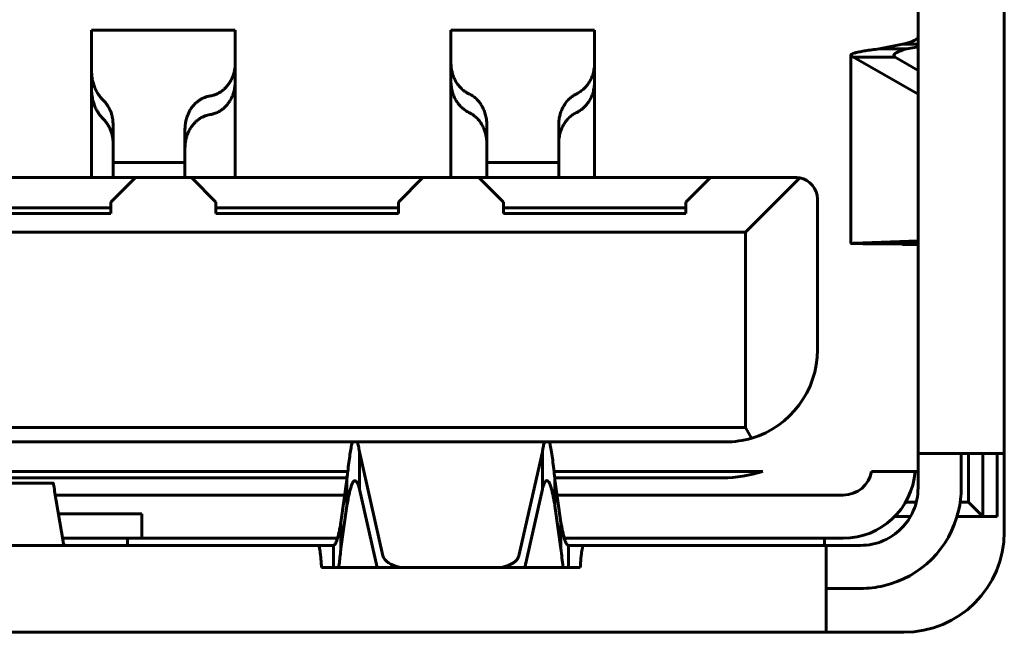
# Model space of a CAD drawing. Header units: millimetres. Extents: x -112 to 98, y -171 to 88.
# Tile 42 of 129: x 18.2 to 25.05, y -5.44 to -1.17. Entities that reach past the tile are written whole.
import ezdxf

# ---------------------------------------------------------------- set-up
doc = ezdxf.new("R2010")
doc.units = ezdxf.units.MM
doc.linetypes.add('K5LT32768', pattern=[0])

msp = doc.modelspace()

# ---------------------------------------------------------------- linework, layer by layer
at = {"color": 150, "linetype": 'K5LT32768', "lineweight": 60, "true_color": 0x0080ff}
for p, q in [((25.0466, 8.6846), (25.0466, -4.7354)), ((25.0466, 8.6846), (25.0466, -4.7354)), ((24.4466, -4.1904), (24.4466, 0.8296)), ((24.4466, -4.1904), (24.4466, 0.8296)), ((18.6966, -1.2454), (18.6966, -1.3472)), ((19.6966, -1.2454), (18.6966, -1.2454)), ((18.6966, -1.2454), (18.6966, -1.3472)), ((19.6966, -1.2454), (18.6966, -1.2454)), ((19.6966, -1.3439), (19.6966, -1.2454)), ((19.6966, -1.3439), (19.6966, -1.2454)), ((22.1966, -1.2454), (21.1966, -1.2454)), ((21.1966, -1.2454), (21.1966, -1.3439)), ((22.1966, -1.2454), (21.1966, -1.2454)), ((21.1966, -1.2454), (21.1966, -1.3439)), ((22.1966, -1.3439), (22.1966, -1.2454)), ((22.1966, -1.3439), (22.1966, -1.2454)), ((18.6966, -1.3472), (18.6966, -1.4698)), ((18.6966, -1.3472), (18.6966, -1.4698)), ((19.6966, -1.4698), (19.6966, -1.3439)), ((19.6966, -1.4698), (19.6966, -1.3439)), ((21.1966, -1.3439), (21.1966, -1.4698)), ((21.1966, -1.3439), (21.1966, -1.4698)), ((22.1966, -1.4698), (22.1966, -1.3439)), ((22.1966, -1.4698), (22.1966, -1.3439)), ((24.3395, -1.3428), (24.1749, -1.3746)), ((24.3395, -1.3428), (24.1749, -1.3746)), ((24.4466, -1.3428), (24.3395, -1.3428)), ((24.4466, -1.3428), (24.3395, -1.3428)), ((24.3677, -1.3746), (24.4466, -1.3593)), ((24.3677, -1.3746), (24.4466, -1.3593)), ((23.9784, -2.7289), (23.9784, -1.4193)), ((23.9784, -2.7289), (23.9784, -1.4193)), ((23.9971, -1.4327), (24.4466, -1.6901)), ((24.2869, -1.4327), (23.9971, -1.4327)), ((23.9971, -1.4327), (24.4466, -1.6901)), ((24.2869, -1.4327), (23.9971, -1.4327)), ((24.1749, -1.3746), (24.3677, -1.3746)), ((24.1749, -1.3746), (24.3677, -1.3746)), ((24.4466, -1.5241), (24.2869, -1.4327)), ((24.4466, -1.5241), (24.2869, -1.4327)), ((18.6966, -1.4698), (18.6966, -1.5284)), ((18.6966, -1.4698), (18.6966, -1.5284)), ((19.6966, -1.4698), (19.6966, -1.5996)), ((19.6966, -1.4698), (19.6966, -1.5996)), ((21.1966, -1.5996), (21.1966, -1.4698)), ((21.1966, -1.5996), (21.1966, -1.4698)), ((22.1966, -1.4698), (22.1966, -1.5996)), ((22.1966, -1.4698), (22.1966, -1.5996)), ((18.6966, -1.6583), (18.6966, -1.5284)), ((18.6966, -1.6583), (18.6966, -1.5284)), ((19.6966, -1.5996), (19.6966, -2.2717)), ((19.6966, -1.5996), (19.6966, -2.2717)), ((21.1966, -2.2717), (21.1966, -1.5996)), ((21.1966, -2.2717), (21.1966, -1.5996)), ((22.1966, -2.2717), (22.1966, -1.5996)), ((22.1966, -2.2717), (22.1966, -1.5996)), ((18.6966, -2.2717), (18.6966, -1.6583)), ((18.6966, -2.2717), (18.6966, -1.6583)), ((18.8466, -2.1128), (18.8466, -1.9039)), ((18.8466, -2.1128), (18.8466, -1.9039)), ((21.4466, -2.1128), (21.4466, -1.9039)), ((21.4466, -2.1128), (21.4466, -1.9039)), ((21.9466, -1.9039), (21.9466, -2.1128)), ((21.9466, -1.9039), (21.9466, -2.1128)), ((19.3466, -1.9344), (19.3466, -2.1128)), ((19.3466, -1.9344), (19.3466, -2.1128)), ((18.8466, -2.1128), (18.8466, -2.1158)), ((18.8466, -2.1128), (18.8466, -2.1158)), ((18.8466, -2.1158), (18.8466, -2.1593)), ((18.8466, -2.1158), (18.8466, -2.1593)), ((19.3466, -2.1158), (19.3466, -2.1128)), ((19.3466, -2.1158), (19.3466, -2.1128)), ((19.3466, -2.1593), (19.3466, -2.1158)), ((19.3466, -2.1593), (19.3466, -2.1158)), ((21.4466, -2.1128), (21.4466, -2.1158)), ((21.4466, -2.1128), (21.4466, -2.1158)), ((21.4466, -2.1158), (21.4466, -2.1593)), ((21.4466, -2.1158), (21.4466, -2.1593)), ((21.9466, -2.1158), (21.9466, -2.1128)), ((21.9466, -2.1158), (21.9466, -2.1128)), ((21.9466, -2.1593), (21.9466, -2.1158)), ((21.9466, -2.1593), (21.9466, -2.1158)), ((18.8466, -2.1593), (18.8466, -2.1654)), ((18.8466, -2.1593), (18.8466, -2.1654)), ((18.9966, -2.1654), (18.8466, -2.1654)), ((18.8466, -2.2704), (18.8466, -2.1654)), ((18.9966, -2.1654), (18.8466, -2.1654)), ((18.8466, -2.2704), (18.8466, -2.1654)), ((18.9966, -2.1654), (19.1966, -2.1654)), ((18.9966, -2.1654), (19.1966, -2.1654)), ((19.3466, -2.1654), (19.1966, -2.1654)), ((19.3466, -2.1654), (19.1966, -2.1654)), ((19.3466, -2.1654), (19.3466, -2.1593)), ((19.3466, -2.1654), (19.3466, -2.1593)), ((19.3466, -2.1654), (19.3466, -2.2704)), ((19.3466, -2.1654), (19.3466, -2.2704)), ((21.4466, -2.1593), (21.4466, -2.1654)), ((21.4466, -2.1593), (21.4466, -2.1654)), ((21.4466, -2.2704), (21.4466, -2.1654)), ((21.5966, -2.1654), (21.4466, -2.1654)), ((21.4466, -2.2704), (21.4466, -2.1654)), ((21.5966, -2.1654), (21.4466, -2.1654)), ((21.5966, -2.1654), (21.7966, -2.1654)), ((21.5966, -2.1654), (21.7966, -2.1654)), ((21.9466, -2.1654), (21.7966, -2.1654)), ((21.9466, -2.1654), (21.7966, -2.1654)), ((21.9466, -2.1654), (21.9466, -2.1593)), ((21.9466, -2.1654), (21.9466, -2.1593)), ((21.9466, -2.1654), (21.9466, -2.2704)), ((21.9466, -2.1654), (21.9466, -2.2704)), ((19.0016, -2.2704), (17.3916, -2.2704)), ((19.0016, -2.2704), (17.3916, -2.2704)), ((18.8316, -2.4404), (19.0016, -2.2704)), ((18.8316, -2.4404), (19.0016, -2.2704)), ((19.3916, -2.2704), (19.0016, -2.2704)), ((19.3916, -2.2704), (19.0016, -2.2704)), ((19.3916, -2.2704), (19.5616, -2.4404)), ((21.0016, -2.2704), (19.3916, -2.2704)), ((19.3916, -2.2704), (19.5616, -2.4404)), ((21.0016, -2.2704), (19.3916, -2.2704)), ((20.8316, -2.4404), (21.0016, -2.2704)), ((20.8316, -2.4404), (21.0016, -2.2704)), ((21.3916, -2.2704), (21.0016, -2.2704)), ((21.3916, -2.2704), (21.0016, -2.2704)), ((21.3916, -2.2704), (21.5616, -2.4404)), ((23.0016, -2.2704), (21.3916, -2.2704)), ((21.3916, -2.2704), (21.5616, -2.4404)), ((23.0016, -2.2704), (21.3916, -2.2704)), ((22.8316, -2.4404), (23.0016, -2.2704)), ((22.8316, -2.4404), (23.0016, -2.2704)), ((23.5966, -2.2704), (23.0016, -2.2704)), ((23.5966, -2.2704), (23.0016, -2.2704)), ((23.2466, -2.6504), (23.6241, -2.273)), ((23.2466, -2.6504), (23.6241, -2.273)), ((18.8316, -2.4404), (18.8316, -2.5204)), ((18.8316, -2.4404), (18.8316, -2.5204)), ((19.5616, -2.5204), (19.5616, -2.4404)), ((19.5616, -2.5204), (19.5616, -2.4404)), ((20.8316, -2.4404), (20.8316, -2.5204)), ((20.8316, -2.4404), (20.8316, -2.5204)), ((21.5616, -2.5204), (21.5616, -2.4404)), ((21.5616, -2.5204), (21.5616, -2.4404)), ((22.8316, -2.4404), (22.8316, -2.5204)), ((22.8316, -2.4404), (22.8316, -2.5204)), ((23.7466, -2.4204), (23.7466, -3.4704)), ((23.7466, -2.4204), (23.7466, -3.4704)), ((18.8316, -2.4799), (17.5616, -2.4799)), ((18.8316, -2.4799), (17.5616, -2.4799)), ((17.5616, -2.5204), (18.8316, -2.5204)), ((17.5616, -2.5204), (18.8316, -2.5204)), ((20.8316, -2.4799), (19.5616, -2.4799)), ((20.8316, -2.4799), (19.5616, -2.4799)), ((19.5616, -2.5204), (20.8316, -2.5204)), ((19.5616, -2.5204), (20.8316, -2.5204)), ((22.8316, -2.4799), (21.5616, -2.4799)), ((22.8316, -2.4799), (21.5616, -2.4799)), ((21.5616, -2.5204), (22.8316, -2.5204)), ((21.5616, -2.5204), (22.8316, -2.5204)), ((13.1466, -2.6504), (23.2466, -2.6504)), ((13.1466, -2.6504), (23.2466, -2.6504)), ((23.2466, -2.6504), (23.2466, -4.0104)), ((23.2466, -2.6504), (23.2466, -4.0104)), ((24.4466, -2.7106), (23.9971, -2.7274)), ((24.4466, -2.7106), (23.9971, -2.7274)), ((23.9971, -2.7274), (24.2869, -2.7274)), ((23.9971, -2.7274), (24.2869, -2.7274)), ((24.3395, -2.7333), (24.1749, -2.7312)), ((24.3395, -2.7333), (24.1749, -2.7312)), ((24.2869, -2.7274), (24.4466, -2.7214)), ((24.2869, -2.7274), (24.4466, -2.7214)), ((24.3395, -2.7333), (24.4466, -2.7333)), ((24.3395, -2.7333), (24.4466, -2.7333)), ((24.4466, -2.7322), (24.3677, -2.7312)), ((24.4466, -2.7322), (24.3677, -2.7312)), ((23.2466, -4.0104), (13.1466, -4.0104)), ((23.2466, -4.0104), (13.1466, -4.0104)), ((23.289, -4.0839), (23.2466, -4.0104)), ((23.289, -4.0839), (23.2466, -4.0104)), ((13.2866, -4.1104), (23.1066, -4.1104)), ((13.2866, -4.1104), (23.1066, -4.1104)), ((20.7234, -4.9021), (20.5604, -4.1788)), ((20.5604, -4.1788), (20.5604, -4.4386)), ((20.7234, -4.9021), (20.5604, -4.1788)), ((20.5604, -4.1788), (20.5604, -4.4386)), ((21.8328, -4.1788), (21.6698, -4.9021)), ((21.8328, -4.1788), (21.6698, -4.9021)), ((21.8328, -4.4386), (21.8328, -4.1788)), ((21.8328, -4.4386), (21.8328, -4.1788)), ((24.4466, -4.1904), (24.4466, -4.4304)), ((24.4466, -4.1904), (25.0466, -4.1904)), ((24.4466, -4.1904), (24.4466, -4.4304)), ((24.4466, -4.1904), (25.0466, -4.1904)), ((24.7466, -4.4304), (24.7466, -4.1904)), ((24.7466, -4.4304), (24.7466, -4.1904)), ((24.7966, -4.1904), (24.7966, -4.3304)), ((24.7966, -4.1904), (24.7966, -4.3304)), ((24.8966, -4.1904), (24.8966, -4.3304)), ((24.8966, -4.1904), (24.8966, -4.3304)), ((24.9966, -4.3304), (24.9966, -4.1904)), ((24.9966, -4.3304), (24.9966, -4.1904)), ((15.914, -4.3154), (20.4793, -4.3154)), ((15.914, -4.3154), (20.4793, -4.3154)), ((21.914, -4.3154), (23.3661, -4.3154)), ((21.914, -4.3154), (23.3661, -4.3154)), ((24.1235, -4.3154), (24.4466, -4.3154)), ((24.1235, -4.3154), (24.4466, -4.3154)), ((15.9188, -4.3604), (20.4745, -4.3604)), ((15.9188, -4.3604), (20.4745, -4.3604)), ((20.473, -4.3743), (20.4312, -4.6711)), ((20.473, -4.3743), (20.4312, -4.6711)), ((20.473, -4.5549), (20.473, -4.3743)), ((20.473, -4.5549), (20.473, -4.3743)), ((21.9188, -4.3604), (23.0866, -4.3604)), ((21.9188, -4.3604), (23.0866, -4.3604)), ((21.9621, -4.6711), (21.9202, -4.3743)), ((21.9202, -4.3743), (21.9202, -4.5549)), ((21.9621, -4.6711), (21.9202, -4.3743)), ((21.9202, -4.3743), (21.9202, -4.5549)), ((24.7966, -4.3304), (24.7966, -4.5304)), ((24.7966, -4.3304), (24.7966, -4.5304)), ((24.8966, -4.3304), (24.8966, -4.6304)), ((24.8966, -4.3304), (24.8966, -4.6304)), ((24.9966, -4.6304), (24.9966, -4.3304)), ((24.9966, -4.6304), (24.9966, -4.3304)), ((18.4274, -4.3964), (17.9659, -4.3964)), ((18.4274, -4.3964), (17.9659, -4.3964)), ((20.5604, -4.4386), (20.6832, -4.9832)), ((20.5604, -4.4386), (20.6832, -4.9832)), ((21.7101, -4.9832), (21.8328, -4.4386)), ((21.7101, -4.9832), (21.8328, -4.4386)), ((18.4396, -4.4526), (18.4981, -4.8023)), ((18.4396, -4.4526), (18.4981, -4.8023)), ((20.4581, -4.4804), (18.4442, -4.4804)), ((20.4581, -4.4804), (18.4442, -4.4804)), ((23.9266, -4.4804), (21.9352, -4.4804)), ((23.9266, -4.4804), (21.9352, -4.4804)), ((20.4312, -4.8517), (20.473, -4.5549)), ((20.4312, -4.8517), (20.473, -4.5549)), ((21.9202, -4.5549), (21.9621, -4.8517)), ((21.9202, -4.5549), (21.9621, -4.8517)), ((24.4339, -4.5304), (24.3596, -4.5304)), ((24.4339, -4.5304), (24.3596, -4.5304)), ((24.7395, -4.5304), (24.7966, -4.5304)), ((24.7395, -4.5304), (24.7966, -4.5304)), ((24.8966, -4.6304), (24.7966, -4.5304)), ((24.8966, -4.6304), (24.7966, -4.5304)), ((19.0466, -4.6104), (18.466, -4.6104)), ((19.0466, -4.6104), (18.466, -4.6104)), ((19.0466, -4.6104), (19.0466, -4.7804)), ((19.0466, -4.6104), (19.0466, -4.7804)), ((24.2837, -4.6304), (24.393, -4.6304)), ((24.2837, -4.6304), (24.393, -4.6304)), ((24.7175, -4.6304), (24.8966, -4.6304)), ((24.7175, -4.6304), (24.8966, -4.6304)), ((24.9966, -4.6304), (24.8966, -4.6304)), ((24.9966, -4.6304), (24.8966, -4.6304)), ((20.4312, -4.6711), (20.4312, -4.8517)), ((20.4312, -4.6711), (20.4312, -4.8517)), ((21.9621, -4.8517), (21.9621, -4.6711)), ((21.9621, -4.8517), (21.9621, -4.6711)), ((18.4944, -4.7804), (19.0466, -4.7804)), ((18.4944, -4.7804), (19.0466, -4.7804)), ((18.9466, -4.8304), (18.9466, -4.7804)), ((18.9466, -4.8304), (18.9466, -4.7804)), ((19.0466, -4.7804), (20.4077, -4.7804)), ((19.0466, -4.7804), (20.4077, -4.7804)), ((21.9855, -4.7804), (23.9266, -4.7804)), ((21.9855, -4.7804), (23.9266, -4.7804)), ((23.7966, -4.7804), (23.7966, -4.8304)), ((23.7966, -4.7804), (23.7966, -4.8304)), ((16.1192, -4.8304), (20.2741, -4.8304)), ((16.1192, -4.8304), (20.2741, -4.8304)), ((20.3795, -4.8304), (20.2741, -4.8304)), ((20.3795, -4.8304), (20.2741, -4.8304)), ((20.3795, -4.9832), (20.3795, -4.8304)), ((20.3795, -4.9832), (20.3795, -4.8304)), ((22.0138, -4.8304), (22.0138, -4.9832)), ((22.1192, -4.8304), (22.0138, -4.8304)), ((22.0138, -4.8304), (22.0138, -4.9832)), ((22.1192, -4.8304), (22.0138, -4.8304)), ((22.1192, -4.8304), (23.8066, -4.8304)), ((22.1192, -4.8304), (23.8066, -4.8304)), ((23.8066, -5.4304), (23.8066, -4.8304)), ((24.0466, -4.8304), (23.8066, -4.8304)), ((23.8066, -5.4304), (23.8066, -4.8304)), ((24.0466, -4.8304), (23.8066, -4.8304)), ((20.2966, -4.9832), (22.0966, -4.9832)), ((20.2966, -4.9832), (22.0966, -4.9832)), ((23.8066, -5.1304), (24.0466, -5.1304)), ((23.8066, -5.1304), (24.0466, -5.1304)), ((24.3466, -5.4354), (12.0466, -5.4354)), ((24.3466, -5.4354), (12.0466, -5.4354)), ((23.8066, -5.4304), (23.8066, -5.4354)), ((23.8066, -5.4304), (23.8066, -5.4354))]:
    msp.add_line(p, q, dxfattribs=at)
for centre, radius, start, end in [((23.5966, -2.4204), 0.15, 79.4499, 90), ((23.5966, -2.4204), 0.15, 79.4499, 90), ((23.5966, -2.4204), 0.15, 0, 79.4499), ((23.5966, -2.4204), 0.15, 0, 79.4499), ((23.1066, -3.4704), 0.64, 286.55971, 0), ((23.1066, -3.4704), 0.64, 286.55971, 0), ((23.1066, -3.4704), 0.64, 270, 286.55971), ((23.1066, -3.4704), 0.64, 270, 286.55971), ((23.0866, -3.4704), 0.89, 270, 288.29768), ((23.0866, -3.4704), 0.89, 270, 288.29768), ((23.9266, -4.2804), 0.2, 270, 349.92134), ((23.9266, -4.2804), 0.5, 270, 355.98601), ((23.9266, -4.2804), 0.2, 270, 349.92134), ((23.9266, -4.2804), 0.5, 270, 355.98601), ((24.0466, -4.4304), 0.4, 336.42182, 0), ((24.0466, -4.4304), 0.4, 336.42182, 0), ((24.0466, -4.4304), 0.7, 346.78702, 0), ((24.0466, -4.4304), 0.7, 346.78702, 0), ((24.0466, -4.4304), 0.7, 283.21298, 346.78702), ((24.0466, -4.4304), 0.4, 293.57818, 336.42182), ((24.0466, -4.4304), 0.7, 283.21298, 346.78702), ((24.0466, -4.4304), 0.4, 293.57818, 336.42182), ((24.3466, -4.7354), 0.7, 270, 0), ((24.3466, -4.7354), 0.7, 270, 0), ((24.0466, -4.4304), 0.4, 270, 293.57818), ((24.0466, -4.4304), 0.4, 270, 293.57818), ((24.0466, -4.4304), 0.7, 270, 283.21298), ((24.0466, -4.4304), 0.7, 270, 283.21298)]:
    msp.add_arc(centre, radius, start, end, dxfattribs=at)
for centre, start_param, end_param in [((20.9222, -4.8909), 3.253795, 4.316313), ((20.9222, -4.8909), 3.253795, 4.316313), ((21.4711, -4.8909), 5.108466, 6.170982), ((21.4711, -4.8909), 5.108466, 6.170982)]:
    msp.add_ellipse(centre, major_axis=(0.2, 0), ratio=0.5, start_param=start_param, end_param=end_param, dxfattribs=at)
for points, knots in [([(24.4466, -1.2916), (24.4466, -1.2941), (24.445, -1.2991), (24.4377, -1.3066), (24.4249, -1.3145), (24.4052, -1.3232), (24.3767, -1.3328), (24.3528, -1.3394), (24.3395, -1.3428)], [0, 0, 0, 0, 0.146011, 0.292037, 0.438078, 0.614129, 0.801436, 1, 1, 1, 1]), ([(24.4466, -1.2916), (24.4466, -1.2941), (24.445, -1.2991), (24.4377, -1.3066), (24.4249, -1.3145), (24.4052, -1.3232), (24.3767, -1.3328), (24.3528, -1.3394), (24.3395, -1.3428)], [0, 0, 0, 0, 0.146011, 0.292037, 0.438078, 0.614129, 0.801436, 1, 1, 1, 1]), ([(24.1749, -1.3746), (24.1571, -1.3768), (24.1235, -1.3811), (24.0794, -1.3876), (24.0425, -1.3941), (24.0134, -1.4006), (23.9928, -1.407), (23.981, -1.4132), (23.9784, -1.4173), (23.9784, -1.4193)], [0, 0, 0, 0, 0.1445986, 0.2897941, 0.4355867, 0.5813691, 0.7264318, 0.8660148, 1, 1, 1, 1]), ([(24.1749, -1.3746), (24.1571, -1.3768), (24.1235, -1.3811), (24.0794, -1.3876), (24.0425, -1.3941), (24.0134, -1.4006), (23.9928, -1.407), (23.981, -1.4132), (23.9784, -1.4173), (23.9784, -1.4193)], [0, 0, 0, 0, 0.1445986, 0.2897941, 0.4355867, 0.5813691, 0.7264318, 0.8660148, 1, 1, 1, 1]), ([(23.9784, -1.4193), (23.9784, -1.42), (23.979, -1.4228), (23.9839, -1.4272), (23.9925, -1.431), (23.9971, -1.4327)], [0, 0, 0, 0, 0.151839, 0.628832, 1, 1, 1, 1]), ([(23.9784, -1.4193), (23.9784, -1.42), (23.979, -1.4228), (23.9839, -1.4272), (23.9925, -1.431), (23.9971, -1.4327)], [0, 0, 0, 0, 0.151839, 0.628832, 1, 1, 1, 1]), ([(24.2784, -1.4193), (24.2784, -1.4192), (24.2784, -1.4174), (24.2797, -1.4128), (24.2868, -1.4051), (24.3018, -1.3964), (24.3232, -1.3878), (24.3459, -1.3806), (24.3609, -1.3764), (24.3677, -1.3746)], [0, 0, 0, 0, 0.0000003, 0.1295583, 0.3058982, 0.5151467, 0.7169932, 0.8786586, 1, 1, 1, 1]), ([(24.2784, -1.4193), (24.2784, -1.4192), (24.2784, -1.4174), (24.2797, -1.4128), (24.2868, -1.4051), (24.3018, -1.3964), (24.3232, -1.3878), (24.3459, -1.3806), (24.3609, -1.3764), (24.3677, -1.3746)], [0, 0, 0, 0, 0.0000003, 0.1295583, 0.3058982, 0.5151467, 0.7169932, 0.8786586, 1, 1, 1, 1]), ([(24.2869, -1.4327), (24.2842, -1.4306), (24.2801, -1.4263), (24.2785, -1.4218), (24.2784, -1.4195), (24.2784, -1.4193)], [0, 0, 0, 0, 0.476656, 0.953913, 1, 1, 1, 1]), ([(24.2869, -1.4327), (24.2842, -1.4306), (24.2801, -1.4263), (24.2785, -1.4218), (24.2784, -1.4195), (24.2784, -1.4193)], [0, 0, 0, 0, 0.476656, 0.953913, 1, 1, 1, 1]), ([(19.6966, -1.4698), (19.6965, -1.4765), (19.6959, -1.4905), (19.6936, -1.5116), (19.6895, -1.5334), (19.6834, -1.5549), (19.6747, -1.5774), (19.6631, -1.6006), (19.6477, -1.6242), (19.631, -1.6438), (19.6155, -1.6585), (19.6025, -1.6686), (19.5896, -1.6773), (19.5745, -1.6857), (19.5573, -1.6933), (19.5393, -1.6989), (19.5274, -1.7013), (19.5216, -1.7021)], [0, 0, 0, 0, 0.051676, 0.108504, 0.170143, 0.23575, 0.300366, 0.383167, 0.47233, 0.566883, 0.633321, 0.684482, 0.732612, 0.793311, 0.864817, 0.93417, 1, 1, 1, 1]), ([(19.6966, -1.4698), (19.6965, -1.4765), (19.6959, -1.4905), (19.6936, -1.5116), (19.6895, -1.5334), (19.6834, -1.5549), (19.6747, -1.5774), (19.6631, -1.6006), (19.6477, -1.6242), (19.631, -1.6438), (19.6155, -1.6585), (19.6025, -1.6686), (19.5896, -1.6773), (19.5745, -1.6857), (19.5573, -1.6933), (19.5393, -1.6989), (19.5274, -1.7013), (19.5216, -1.7021)], [0, 0, 0, 0, 0.051676, 0.108504, 0.170143, 0.23575, 0.300366, 0.383167, 0.47233, 0.566883, 0.633321, 0.684482, 0.732612, 0.793311, 0.864817, 0.93417, 1, 1, 1, 1]), ([(21.3216, -1.6868), (21.3153, -1.6838), (21.3015, -1.6763), (21.2805, -1.6613), (21.2586, -1.6404), (21.2382, -1.6142), (21.2216, -1.5848), (21.2099, -1.5555), (21.2029, -1.5298), (21.1992, -1.5077), (21.1973, -1.4886), (21.1967, -1.4759), (21.1966, -1.4698)], [0, 0, 0, 0, 0.090224, 0.201306, 0.324091, 0.461581, 0.595288, 0.712049, 0.8088, 0.877809, 0.941563, 1, 1, 1, 1]), ([(21.3216, -1.6868), (21.3153, -1.6838), (21.3015, -1.6763), (21.2805, -1.6613), (21.2586, -1.6404), (21.2382, -1.6142), (21.2216, -1.5848), (21.2099, -1.5555), (21.2029, -1.5298), (21.1992, -1.5077), (21.1973, -1.4886), (21.1967, -1.4759), (21.1966, -1.4698)], [0, 0, 0, 0, 0.090224, 0.201306, 0.324091, 0.461581, 0.595288, 0.712049, 0.8088, 0.877809, 0.941563, 1, 1, 1, 1]), ([(22.1966, -1.4698), (22.1965, -1.4835), (22.1944, -1.5099), (22.1867, -1.546), (22.1748, -1.578), (22.1601, -1.6059), (22.1425, -1.6311), (22.1218, -1.6534), (22.098, -1.6726), (22.0806, -1.6825), (22.0716, -1.6868)], [0, 0, 0, 0, 0.130914, 0.259125, 0.384731, 0.503572, 0.61816, 0.745349, 0.872645, 1, 1, 1, 1]), ([(22.1966, -1.4698), (22.1965, -1.4835), (22.1944, -1.5099), (22.1867, -1.546), (22.1748, -1.578), (22.1601, -1.6059), (22.1425, -1.6311), (22.1218, -1.6534), (22.098, -1.6726), (22.0806, -1.6825), (22.0716, -1.6868)], [0, 0, 0, 0, 0.130914, 0.259125, 0.384731, 0.503572, 0.61816, 0.745349, 0.872645, 1, 1, 1, 1]), ([(18.7782, -1.7326), (18.7745, -1.729), (18.7661, -1.7203), (18.7527, -1.704), (18.7376, -1.6818), (18.7231, -1.6546), (18.7115, -1.6252), (18.7039, -1.5968), (18.6996, -1.5714), (18.6974, -1.549), (18.6968, -1.5351), (18.6966, -1.5284)], [0, 0, 0, 0, 0.075461, 0.176435, 0.304552, 0.456103, 0.600693, 0.727763, 0.835443, 0.923, 1, 1, 1, 1]), ([(18.7782, -1.7326), (18.7745, -1.729), (18.7661, -1.7203), (18.7527, -1.704), (18.7376, -1.6818), (18.7231, -1.6546), (18.7115, -1.6252), (18.7039, -1.5968), (18.6996, -1.5714), (18.6974, -1.549), (18.6968, -1.5351), (18.6966, -1.5284)], [0, 0, 0, 0, 0.075461, 0.176435, 0.304552, 0.456103, 0.600693, 0.727763, 0.835443, 0.923, 1, 1, 1, 1]), ([(19.5216, -1.832), (19.527, -1.8311), (19.5324, -1.8302), (19.5418, -1.8279), (19.5458, -1.8267), (19.5548, -1.8238), (19.5596, -1.822), (19.5699, -1.8176), (19.5752, -1.815), (19.5857, -1.8093), (19.5909, -1.8062), (19.6018, -1.799), (19.6075, -1.7947), (19.6186, -1.7854), (19.6241, -1.7803), (19.6351, -1.7688), (19.6406, -1.7624), (19.6514, -1.7483), (19.6567, -1.7404), (19.6668, -1.7232), (19.6716, -1.7138), (19.68, -1.6939), (19.6838, -1.6834), (19.6896, -1.662), (19.6919, -1.651), (19.695, -1.6295), (19.6959, -1.6189), (19.6965, -1.6054), (19.6966, -1.6025), (19.6966, -1.5996)], [0, 0, 0, 0, 0.060839, 0.060839, 0.107533, 0.107533, 0.164234, 0.164234, 0.227158, 0.227158, 0.289506, 0.289506, 0.361103, 0.361103, 0.435948, 0.435948, 0.517841, 0.517841, 0.607354, 0.607354, 0.703653, 0.703653, 0.800936, 0.800936, 0.894718, 0.894718, 0.977933, 0.977933, 1, 1, 1, 1]), ([(19.5216, -1.832), (19.527, -1.8311), (19.5324, -1.8302), (19.5418, -1.8279), (19.5458, -1.8267), (19.5548, -1.8238), (19.5596, -1.822), (19.5699, -1.8176), (19.5752, -1.815), (19.5857, -1.8093), (19.5909, -1.8062), (19.6018, -1.799), (19.6075, -1.7947), (19.6186, -1.7854), (19.6241, -1.7803), (19.6351, -1.7688), (19.6406, -1.7624), (19.6514, -1.7483), (19.6567, -1.7404), (19.6668, -1.7232), (19.6716, -1.7138), (19.68, -1.6939), (19.6838, -1.6834), (19.6896, -1.662), (19.6919, -1.651), (19.695, -1.6295), (19.6959, -1.6189), (19.6965, -1.6054), (19.6966, -1.6025), (19.6966, -1.5996)], [0, 0, 0, 0, 0.060839, 0.060839, 0.107533, 0.107533, 0.164234, 0.164234, 0.227158, 0.227158, 0.289506, 0.289506, 0.361103, 0.361103, 0.435948, 0.435948, 0.517841, 0.517841, 0.607354, 0.607354, 0.703653, 0.703653, 0.800936, 0.800936, 0.894718, 0.894718, 0.977933, 0.977933, 1, 1, 1, 1]), ([(21.1966, -1.5996), (21.1968, -1.6134), (21.1988, -1.6398), (21.2066, -1.6759), (21.2185, -1.7078), (21.2332, -1.7358), (21.2508, -1.761), (21.2715, -1.7833), (21.2953, -1.8025), (21.3126, -1.8124), (21.3216, -1.8167)], [0, 0, 0, 0, 0.130917, 0.259131, 0.384739, 0.503581, 0.61817, 0.745357, 0.87265, 1, 1, 1, 1]), ([(21.1966, -1.5996), (21.1968, -1.6134), (21.1988, -1.6398), (21.2066, -1.6759), (21.2185, -1.7078), (21.2332, -1.7358), (21.2508, -1.761), (21.2715, -1.7833), (21.2953, -1.8025), (21.3126, -1.8124), (21.3216, -1.8167)], [0, 0, 0, 0, 0.130917, 0.259131, 0.384739, 0.503581, 0.61817, 0.745357, 0.87265, 1, 1, 1, 1]), ([(22.0716, -1.8167), (22.0778, -1.8136), (22.0839, -1.8105), (22.0943, -1.8041), (22.0987, -1.8011), (22.1084, -1.794), (22.1136, -1.7897), (22.1243, -1.7801), (22.1297, -1.7746), (22.1407, -1.7623), (22.1462, -1.7554), (22.1568, -1.7402), (22.162, -1.7318), (22.1716, -1.7135), (22.1762, -1.7035), (22.1839, -1.6827), (22.1872, -1.6719), (22.1922, -1.6496), (22.194, -1.6382), (22.1956, -1.6219), (22.1959, -1.6176), (22.1964, -1.6088), (22.1966, -1.6043), (22.1966, -1.5998), (22.1966, -1.5997), (22.1966, -1.5996)], [0, 0, 0, 0, 0.087916, 0.087916, 0.155392, 0.155392, 0.23916, 0.23916, 0.333509, 0.333509, 0.438292, 0.438292, 0.552282, 0.552282, 0.674429, 0.674429, 0.795444, 0.795444, 0.913987, 0.913987, 0.956712, 0.956712, 0.999438, 0.999438, 1, 1, 1, 1]), ([(22.0716, -1.8167), (22.0778, -1.8136), (22.0839, -1.8105), (22.0943, -1.8041), (22.0987, -1.8011), (22.1084, -1.794), (22.1136, -1.7897), (22.1243, -1.7801), (22.1297, -1.7746), (22.1407, -1.7623), (22.1462, -1.7554), (22.1568, -1.7402), (22.162, -1.7318), (22.1716, -1.7135), (22.1762, -1.7035), (22.1839, -1.6827), (22.1872, -1.6719), (22.1922, -1.6496), (22.194, -1.6382), (22.1956, -1.6219), (22.1959, -1.6176), (22.1964, -1.6088), (22.1966, -1.6043), (22.1966, -1.5998), (22.1966, -1.5997), (22.1966, -1.5996)], [0, 0, 0, 0, 0.087916, 0.087916, 0.155392, 0.155392, 0.23916, 0.23916, 0.333509, 0.333509, 0.438292, 0.438292, 0.552282, 0.552282, 0.674429, 0.674429, 0.795444, 0.795444, 0.913987, 0.913987, 0.956712, 0.956712, 0.999438, 0.999438, 1, 1, 1, 1]), ([(18.6966, -1.6583), (18.6968, -1.6664), (18.6976, -1.682), (18.7001, -1.7046), (18.7043, -1.7282), (18.7114, -1.7544), (18.7221, -1.7821), (18.7348, -1.8067), (18.7469, -1.8257), (18.7576, -1.8399), (18.7676, -1.8517), (18.7746, -1.859), (18.7782, -1.8625)], [0, 0, 0, 0, 0.093228, 0.18563, 0.276696, 0.394517, 0.535644, 0.672377, 0.776729, 0.852303, 0.926607, 1, 1, 1, 1]), ([(18.6966, -1.6583), (18.6968, -1.6664), (18.6976, -1.682), (18.7001, -1.7046), (18.7043, -1.7282), (18.7114, -1.7544), (18.7221, -1.7821), (18.7348, -1.8067), (18.7469, -1.8257), (18.7576, -1.8399), (18.7676, -1.8517), (18.7746, -1.859), (18.7782, -1.8625)], [0, 0, 0, 0, 0.093228, 0.18563, 0.276696, 0.394517, 0.535644, 0.672377, 0.776729, 0.852303, 0.926607, 1, 1, 1, 1]), ([(19.5216, -1.7021), (19.5111, -1.7035), (19.4919, -1.7082), (19.4661, -1.7194), (19.4445, -1.7325), (19.4242, -1.7484), (19.4043, -1.7687), (19.3865, -1.793), (19.3729, -1.8174), (19.363, -1.8404), (19.3558, -1.8629), (19.3506, -1.8861), (19.3476, -1.9099), (19.3468, -1.9262), (19.3466, -1.9344)], [0, 0, 0, 0, 0.119479, 0.21971, 0.300675, 0.380257, 0.479445, 0.581536, 0.668068, 0.737451, 0.806394, 0.872887, 0.937436, 1, 1, 1, 1]), ([(19.5216, -1.7021), (19.5111, -1.7035), (19.4919, -1.7082), (19.4661, -1.7194), (19.4445, -1.7325), (19.4242, -1.7484), (19.4043, -1.7687), (19.3865, -1.793), (19.3729, -1.8174), (19.363, -1.8404), (19.3558, -1.8629), (19.3506, -1.8861), (19.3476, -1.9099), (19.3468, -1.9262), (19.3466, -1.9344)], [0, 0, 0, 0, 0.119479, 0.21971, 0.300675, 0.380257, 0.479445, 0.581536, 0.668068, 0.737451, 0.806394, 0.872887, 0.937436, 1, 1, 1, 1]), ([(21.4466, -1.9039), (21.4465, -1.8901), (21.4444, -1.8638), (21.4367, -1.8276), (21.4248, -1.7957), (21.4101, -1.7677), (21.3925, -1.7426), (21.3718, -1.7202), (21.348, -1.7011), (21.3306, -1.6911), (21.3216, -1.6868)], [0, 0, 0, 0, 0.130917, 0.259131, 0.384739, 0.503581, 0.61817, 0.745357, 0.87265, 1, 1, 1, 1]), ([(21.4466, -1.9039), (21.4465, -1.8901), (21.4444, -1.8638), (21.4367, -1.8276), (21.4248, -1.7957), (21.4101, -1.7677), (21.3925, -1.7426), (21.3718, -1.7202), (21.348, -1.7011), (21.3306, -1.6911), (21.3216, -1.6868)], [0, 0, 0, 0, 0.130917, 0.259131, 0.384739, 0.503581, 0.61817, 0.745357, 0.87265, 1, 1, 1, 1]), ([(22.0716, -1.6868), (22.0653, -1.6898), (22.0515, -1.6973), (22.0305, -1.7124), (22.0086, -1.7333), (21.9882, -1.7594), (21.9716, -1.7889), (21.9599, -1.8181), (21.9529, -1.8438), (21.9492, -1.8659), (21.9473, -1.8851), (21.9467, -1.8977), (21.9466, -1.9039)], [0, 0, 0, 0, 0.090235, 0.201331, 0.324128, 0.461627, 0.595334, 0.712089, 0.808831, 0.87783, 0.941573, 1, 1, 1, 1]), ([(22.0716, -1.6868), (22.0653, -1.6898), (22.0515, -1.6973), (22.0305, -1.7124), (22.0086, -1.7333), (21.9882, -1.7594), (21.9716, -1.7889), (21.9599, -1.8181), (21.9529, -1.8438), (21.9492, -1.8659), (21.9473, -1.8851), (21.9467, -1.8977), (21.9466, -1.9039)], [0, 0, 0, 0, 0.090235, 0.201331, 0.324128, 0.461627, 0.595334, 0.712089, 0.808831, 0.87783, 0.941573, 1, 1, 1, 1]), ([(18.8466, -1.9039), (18.8465, -1.8971), (18.8459, -1.8839), (18.8437, -1.8649), (18.8401, -1.845), (18.8342, -1.823), (18.8246, -1.7983), (18.8123, -1.7751), (18.7993, -1.7561), (18.7881, -1.7426), (18.7812, -1.7355), (18.7782, -1.7326)], [0, 0, 0, 0, 0.094166, 0.187371, 0.27914, 0.397578, 0.53891, 0.700775, 0.828673, 0.927546, 1, 1, 1, 1]), ([(18.8466, -1.9039), (18.8465, -1.8971), (18.8459, -1.8839), (18.8437, -1.8649), (18.8401, -1.845), (18.8342, -1.823), (18.8246, -1.7983), (18.8123, -1.7751), (18.7993, -1.7561), (18.7881, -1.7426), (18.7812, -1.7355), (18.7782, -1.7326)], [0, 0, 0, 0, 0.094166, 0.187371, 0.27914, 0.397578, 0.53891, 0.700775, 0.828673, 0.927546, 1, 1, 1, 1]), ([(19.3466, -2.0643), (19.3468, -2.0575), (19.3474, -2.0435), (19.3497, -2.0225), (19.3538, -2.0007), (19.3599, -1.9792), (19.3685, -1.9567), (19.3802, -1.9335), (19.3956, -1.9098), (19.4122, -1.8902), (19.4278, -1.8756), (19.4407, -1.8654), (19.4537, -1.8567), (19.4688, -1.8483), (19.486, -1.8407), (19.504, -1.8351), (19.5159, -1.8328), (19.5216, -1.832)], [0, 0, 0, 0, 0.051676, 0.108504, 0.170143, 0.23575, 0.300366, 0.383167, 0.47233, 0.566883, 0.633321, 0.684482, 0.732612, 0.793311, 0.864817, 0.93417, 1, 1, 1, 1]), ([(19.3466, -2.0643), (19.3468, -2.0575), (19.3474, -2.0435), (19.3497, -2.0225), (19.3538, -2.0007), (19.3599, -1.9792), (19.3685, -1.9567), (19.3802, -1.9335), (19.3956, -1.9098), (19.4122, -1.8902), (19.4278, -1.8756), (19.4407, -1.8654), (19.4537, -1.8567), (19.4688, -1.8483), (19.486, -1.8407), (19.504, -1.8351), (19.5159, -1.8328), (19.5216, -1.832)], [0, 0, 0, 0, 0.051676, 0.108504, 0.170143, 0.23575, 0.300366, 0.383167, 0.47233, 0.566883, 0.633321, 0.684482, 0.732612, 0.793311, 0.864817, 0.93417, 1, 1, 1, 1]), ([(21.3216, -1.8167), (21.328, -1.8197), (21.3418, -1.8272), (21.3627, -1.8423), (21.3847, -1.8632), (21.4051, -1.8893), (21.4216, -1.9187), (21.4334, -1.948), (21.4403, -1.9737), (21.4441, -1.9958), (21.446, -2.015), (21.4465, -2.0276), (21.4466, -2.0338)], [0, 0, 0, 0, 0.090224, 0.201307, 0.324091, 0.461581, 0.595288, 0.71205, 0.8088, 0.877809, 0.941563, 1, 1, 1, 1]), ([(21.3216, -1.8167), (21.328, -1.8197), (21.3418, -1.8272), (21.3627, -1.8423), (21.3847, -1.8632), (21.4051, -1.8893), (21.4216, -1.9187), (21.4334, -1.948), (21.4403, -1.9737), (21.4441, -1.9958), (21.446, -2.015), (21.4465, -2.0276), (21.4466, -2.0338)], [0, 0, 0, 0, 0.090224, 0.201307, 0.324091, 0.461581, 0.595288, 0.71205, 0.8088, 0.877809, 0.941563, 1, 1, 1, 1]), ([(21.9466, -2.0338), (21.9468, -2.02), (21.9488, -1.9937), (21.9566, -1.9575), (21.9685, -1.9256), (21.9832, -1.8976), (22.0008, -1.8724), (22.0215, -1.8501), (22.0453, -1.831), (22.0626, -1.821), (22.0716, -1.8167)], [0, 0, 0, 0, 0.130914, 0.259125, 0.384731, 0.503572, 0.61816, 0.745349, 0.872645, 1, 1, 1, 1]), ([(21.9466, -2.0338), (21.9468, -2.02), (21.9488, -1.9937), (21.9566, -1.9575), (21.9685, -1.9256), (21.9832, -1.8976), (22.0008, -1.8724), (22.0215, -1.8501), (22.0453, -1.831), (22.0626, -1.821), (22.0716, -1.8167)], [0, 0, 0, 0, 0.130914, 0.259125, 0.384731, 0.503572, 0.61816, 0.745349, 0.872645, 1, 1, 1, 1]), ([(18.7782, -1.8625), (18.7843, -1.8684), (18.7958, -1.8811), (18.8111, -1.9029), (18.8239, -1.9268), (18.8338, -1.9517), (18.8404, -1.9755), (18.8441, -1.9972), (18.846, -2.0162), (18.8465, -2.0282), (18.8466, -2.0338)], [0, 0, 0, 0, 0.147006, 0.296591, 0.448793, 0.592044, 0.723815, 0.82989, 0.922001, 1, 1, 1, 1]), ([(18.7782, -1.8625), (18.7843, -1.8684), (18.7958, -1.8811), (18.8111, -1.9029), (18.8239, -1.9268), (18.8338, -1.9517), (18.8404, -1.9755), (18.8441, -1.9972), (18.846, -2.0162), (18.8465, -2.0282), (18.8466, -2.0338)], [0, 0, 0, 0, 0.147006, 0.296591, 0.448793, 0.592044, 0.723815, 0.82989, 0.922001, 1, 1, 1, 1]), ([(23.9971, -2.7274), (23.9918, -2.7286), (23.9866, -2.7286), (23.9812, -2.7287), (23.9796, -2.7288), (23.9786, -2.7289), (23.9784, -2.7289), (23.9784, -2.7289)], [0, 0, 0, 0, 0.482985, 0.482985, 0.83578, 0.83578, 1, 1, 1, 1]), ([(23.9971, -2.7274), (23.9918, -2.7286), (23.9866, -2.7286), (23.9812, -2.7287), (23.9796, -2.7288), (23.9786, -2.7289), (23.9784, -2.7289), (23.9784, -2.7289)], [0, 0, 0, 0, 0.482985, 0.482985, 0.83578, 0.83578, 1, 1, 1, 1]), ([(23.9784, -2.7289), (23.9785, -2.729), (23.9789, -2.729), (23.9815, -2.7291), (23.9846, -2.7292), (23.9936, -2.7294), (23.9996, -2.7295), (24.0142, -2.7297), (24.0229, -2.7299), (24.0427, -2.7301), (24.054, -2.7302), (24.0789, -2.7305), (24.0926, -2.7306), (24.1221, -2.7308), (24.138, -2.731), (24.1581, -2.7311), (24.1614, -2.7311), (24.168, -2.7312), (24.1713, -2.7312), (24.1748, -2.7312), (24.1748, -2.7312), (24.1749, -2.7312)], [0, 0, 0, 0, 0.083452, 0.083452, 0.226733, 0.226733, 0.37054, 0.37054, 0.513985, 0.513985, 0.657408, 0.657408, 0.800834, 0.800834, 0.94442, 0.94442, 0.971965, 0.971965, 0.99951, 0.99951, 1, 1, 1, 1]), ([(23.9784, -2.7289), (23.9785, -2.729), (23.9789, -2.729), (23.9815, -2.7291), (23.9846, -2.7292), (23.9936, -2.7294), (23.9996, -2.7295), (24.0142, -2.7297), (24.0229, -2.7299), (24.0427, -2.7301), (24.054, -2.7302), (24.0789, -2.7305), (24.0926, -2.7306), (24.1221, -2.7308), (24.138, -2.731), (24.1581, -2.7311), (24.1614, -2.7311), (24.168, -2.7312), (24.1713, -2.7312), (24.1748, -2.7312), (24.1748, -2.7312), (24.1749, -2.7312)], [0, 0, 0, 0, 0.083452, 0.083452, 0.226733, 0.226733, 0.37054, 0.37054, 0.513985, 0.513985, 0.657408, 0.657408, 0.800834, 0.800834, 0.94442, 0.94442, 0.971965, 0.971965, 0.99951, 0.99951, 1, 1, 1, 1]), ([(24.2784, -2.7303), (24.2785, -2.7303), (24.2788, -2.7302), (24.2804, -2.7302), (24.282, -2.7302), (24.2848, -2.7301), (24.2854, -2.7301), (24.2863, -2.7301), (24.2865, -2.7301), (24.2868, -2.7301), (24.2869, -2.7301), (24.2869, -2.7274)], [0, 0, 0, 0, 0.349695, 0.349695, 0.825439, 0.825439, 0.945352, 0.945352, 0.988677, 0.988677, 1, 1, 1, 1]), ([(24.2784, -2.7303), (24.2785, -2.7303), (24.2788, -2.7302), (24.2804, -2.7302), (24.282, -2.7302), (24.2848, -2.7301), (24.2854, -2.7301), (24.2863, -2.7301), (24.2865, -2.7301), (24.2868, -2.7301), (24.2869, -2.7301), (24.2869, -2.7274)], [0, 0, 0, 0, 0.349695, 0.349695, 0.825439, 0.825439, 0.945352, 0.945352, 0.988677, 0.988677, 1, 1, 1, 1]), ([(24.3677, -2.7312), (24.3599, -2.7313), (24.3521, -2.7312), (24.3396, -2.7311), (24.3344, -2.7311), (24.3237, -2.731), (24.3182, -2.7309), (24.308, -2.7308), (24.3032, -2.7308), (24.2949, -2.7307), (24.2913, -2.7306), (24.2855, -2.7305), (24.2832, -2.7305), (24.2799, -2.7304), (24.2789, -2.7304), (24.2785, -2.7303), (24.2784, -2.7303), (24.2784, -2.7303)], [0, 0, 0, 0, 0.1439558, 0.1439558, 0.2538175, 0.2538175, 0.3877902, 0.3877902, 0.5310631, 0.5310631, 0.6747936, 0.6747936, 0.8181888, 0.8181888, 0.9615578, 0.9615578, 1, 1, 1, 1]), ([(24.3677, -2.7312), (24.3599, -2.7313), (24.3521, -2.7312), (24.3396, -2.7311), (24.3344, -2.7311), (24.3237, -2.731), (24.3182, -2.7309), (24.308, -2.7308), (24.3032, -2.7308), (24.2949, -2.7307), (24.2913, -2.7306), (24.2855, -2.7305), (24.2832, -2.7305), (24.2799, -2.7304), (24.2789, -2.7304), (24.2785, -2.7303), (24.2784, -2.7303), (24.2784, -2.7303)], [0, 0, 0, 0, 0.1439558, 0.1439558, 0.2538175, 0.2538175, 0.3877902, 0.3877902, 0.5310631, 0.5310631, 0.6747936, 0.6747936, 0.8181888, 0.8181888, 0.9615578, 0.9615578, 1, 1, 1, 1]), ([(24.3395, -2.7333), (24.3401, -2.7352), (24.3408, -2.7352), (24.3421, -2.7352), (24.3428, -2.7352), (24.3441, -2.7352), (24.3448, -2.7352), (24.3466, -2.7352), (24.3477, -2.7353), (24.3511, -2.7353), (24.3533, -2.7353), (24.3599, -2.7353), (24.3642, -2.7354), (24.3763, -2.7354), (24.3839, -2.7355), (24.3981, -2.7356), (24.4048, -2.7357), (24.4166, -2.7359), (24.4219, -2.7359), (24.431, -2.7361), (24.4348, -2.7362), (24.4408, -2.7363), (24.4431, -2.7364), (24.4458, -2.7366), (24.4465, -2.7367), (24.4466, -2.7367), (24.4466, -2.7368), (24.4466, -2.7367)], [0, 0, 0, 0, 0.01, 0.01, 0.02, 0.02, 0.03, 0.03, 0.047513, 0.047513, 0.082538, 0.082538, 0.15259, 0.15259, 0.289538, 0.289538, 0.433358, 0.433358, 0.577264, 0.577264, 0.72116, 0.72116, 0.865048, 0.865048, 0.984286, 0.984286, 1, 1, 1, 1]), ([(24.3395, -2.7333), (24.3401, -2.7352), (24.3408, -2.7352), (24.3421, -2.7352), (24.3428, -2.7352), (24.3441, -2.7352), (24.3448, -2.7352), (24.3466, -2.7352), (24.3477, -2.7353), (24.3511, -2.7353), (24.3533, -2.7353), (24.3599, -2.7353), (24.3642, -2.7354), (24.3763, -2.7354), (24.3839, -2.7355), (24.3981, -2.7356), (24.4048, -2.7357), (24.4166, -2.7359), (24.4219, -2.7359), (24.431, -2.7361), (24.4348, -2.7362), (24.4408, -2.7363), (24.4431, -2.7364), (24.4458, -2.7366), (24.4465, -2.7367), (24.4466, -2.7367), (24.4466, -2.7368), (24.4466, -2.7367)], [0, 0, 0, 0, 0.01, 0.01, 0.02, 0.02, 0.03, 0.03, 0.047513, 0.047513, 0.082538, 0.082538, 0.15259, 0.15259, 0.289538, 0.289538, 0.433358, 0.433358, 0.577264, 0.577264, 0.72116, 0.72116, 0.865048, 0.865048, 0.984286, 0.984286, 1, 1, 1, 1]), ([(20.5114, -4.1104), (20.5089, -4.1193), (20.5038, -4.1409), (20.4961, -4.1842), (20.4885, -4.2378), (20.4816, -4.2939), (20.4765, -4.3408), (20.4739, -4.3657), (20.473, -4.3743)], [0, 0, 0, 0, 0.198522, 0.398073, 0.598202, 0.797552, 0.931335, 1, 1, 1, 1]), ([(20.5114, -4.1104), (20.5089, -4.1193), (20.5038, -4.1409), (20.4961, -4.1842), (20.4885, -4.2378), (20.4816, -4.2939), (20.4765, -4.3408), (20.4739, -4.3657), (20.473, -4.3743)], [0, 0, 0, 0, 0.198522, 0.398073, 0.598202, 0.797552, 0.931335, 1, 1, 1, 1]), ([(20.5604, -4.1788), (20.5593, -4.1716), (20.5569, -4.1578), (20.5534, -4.1396), (20.5498, -4.1236), (20.5475, -4.1146), (20.5463, -4.1104)], [0, 0, 0, 0, 0.249573, 0.5, 0.750428, 1, 1, 1, 1]), ([(20.5604, -4.1788), (20.5593, -4.1716), (20.5569, -4.1578), (20.5534, -4.1396), (20.5498, -4.1236), (20.5475, -4.1146), (20.5463, -4.1104)], [0, 0, 0, 0, 0.249573, 0.5, 0.750428, 1, 1, 1, 1]), ([(21.847, -4.1104), (21.8461, -4.1133), (21.8432, -4.1242), (21.8385, -4.1458), (21.8346, -4.1678), (21.8328, -4.1788)], [0, 0, 0, 0, 0.175211, 0.620641, 1, 1, 1, 1]), ([(21.847, -4.1104), (21.8461, -4.1133), (21.8432, -4.1242), (21.8385, -4.1458), (21.8346, -4.1678), (21.8328, -4.1788)], [0, 0, 0, 0, 0.175211, 0.620641, 1, 1, 1, 1]), ([(21.9202, -4.3743), (21.9182, -4.3542), (21.9136, -4.3113), (21.9064, -4.2502), (21.8984, -4.192), (21.8903, -4.1448), (21.8848, -4.1207), (21.882, -4.111), (21.8819, -4.1104)], [0, 0, 0, 0, 0.160918, 0.355737, 0.564773, 0.786653, 0.987418, 1, 1, 1, 1]), ([(21.9202, -4.3743), (21.9182, -4.3542), (21.9136, -4.3113), (21.9064, -4.2502), (21.8984, -4.192), (21.8903, -4.1448), (21.8848, -4.1207), (21.882, -4.111), (21.8819, -4.1104)], [0, 0, 0, 0, 0.160918, 0.355737, 0.564773, 0.786653, 0.987418, 1, 1, 1, 1]), ([(20.473, -4.5549), (20.4756, -4.54), (20.4807, -4.5117), (20.4884, -4.4742), (20.496, -4.4421), (20.5037, -4.4161), (20.5114, -4.3967), (20.5191, -4.3842), (20.5249, -4.3801), (20.5282, -4.3797), (20.5289, -4.3797)], [0, 0, 0, 0, 0.1369556, 0.2743586, 0.4122091, 0.550057, 0.6878981, 0.8257242, 0.9635223, 1, 1, 1, 1]), ([(20.473, -4.5549), (20.4756, -4.54), (20.4807, -4.5117), (20.4884, -4.4742), (20.496, -4.4421), (20.5037, -4.4161), (20.5114, -4.3967), (20.5191, -4.3842), (20.5249, -4.3801), (20.5282, -4.3797), (20.5289, -4.3797)], [0, 0, 0, 0, 0.1369556, 0.2743586, 0.4122091, 0.550057, 0.6878981, 0.8257242, 0.9635223, 1, 1, 1, 1]), ([(20.5289, -4.3797), (20.529, -4.3797), (20.5307, -4.3797), (20.5352, -4.3812), (20.5422, -4.3892), (20.5493, -4.4038), (20.5554, -4.4211), (20.5589, -4.4331), (20.5604, -4.4386)], [0, 0, 0, 0, 0, 0.178263, 0.421, 0.663797, 0.857047, 1, 1, 1, 1]), ([(20.5289, -4.3797), (20.529, -4.3797), (20.5307, -4.3797), (20.5352, -4.3812), (20.5422, -4.3892), (20.5493, -4.4038), (20.5554, -4.4211), (20.5589, -4.4331), (20.5604, -4.4386)], [0, 0, 0, 0, 0, 0.178263, 0.421, 0.663797, 0.857047, 1, 1, 1, 1]), ([(21.8328, -4.4386), (21.8354, -4.4293), (21.8405, -4.4128), (21.8481, -4.3944), (21.8558, -4.3829), (21.8613, -4.3798), (21.8641, -4.3797), (21.8643, -4.3797), (21.8644, -4.3797)], [0, 0, 0, 0, 0.2422175, 0.4849433, 0.7281569, 0.9712413, 0.9999999, 1, 1, 1, 1]), ([(21.8328, -4.4386), (21.8354, -4.4293), (21.8405, -4.4128), (21.8481, -4.3944), (21.8558, -4.3829), (21.8613, -4.3798), (21.8641, -4.3797), (21.8643, -4.3797), (21.8644, -4.3797)], [0, 0, 0, 0, 0.2422175, 0.4849433, 0.7281569, 0.9712413, 0.9999999, 1, 1, 1, 1]), ([(21.8644, -4.3797), (21.8669, -4.3797), (21.8728, -4.3823), (21.8818, -4.396), (21.8913, -4.4211), (21.8997, -4.4517), (21.9071, -4.4843), (21.9137, -4.5178), (21.9181, -4.5422), (21.9202, -4.5549)], [0, 0, 0, 0, 0.1349155, 0.3135006, 0.4875975, 0.6433942, 0.7646844, 0.8835536, 1, 1, 1, 1]), ([(21.8644, -4.3797), (21.8669, -4.3797), (21.8728, -4.3823), (21.8818, -4.396), (21.8913, -4.4211), (21.8997, -4.4517), (21.9071, -4.4843), (21.9137, -4.5178), (21.9181, -4.5422), (21.9202, -4.5549)], [0, 0, 0, 0, 0.1349155, 0.3135006, 0.4875975, 0.6433942, 0.7646844, 0.8835536, 1, 1, 1, 1]), ([(18.4274, -4.3964), (18.4279, -4.3964), (18.4297, -4.3975), (18.4326, -4.4051), (18.4361, -4.4237), (18.4384, -4.442), (18.4396, -4.4526)], [0, 0, 0, 0, 0.1371278, 0.4267126, 0.7141284, 1, 1, 1, 1]), ([(18.4274, -4.3964), (18.4279, -4.3964), (18.4297, -4.3975), (18.4326, -4.4051), (18.4361, -4.4237), (18.4384, -4.442), (18.4396, -4.4526)], [0, 0, 0, 0, 0.1371278, 0.4267126, 0.7141284, 1, 1, 1, 1]), ([(20.4312, -4.6711), (20.4288, -4.6846), (20.4241, -4.7103), (20.417, -4.7445), (20.4099, -4.7736), (20.4028, -4.7971), (20.3957, -4.8148), (20.3892, -4.8253), (20.3838, -4.8297), (20.3807, -4.8304), (20.3795, -4.8304)], [0, 0, 0, 0, 0.136787, 0.274001, 0.411642, 0.549256, 0.686763, 0.824002, 0.928388, 1, 1, 1, 1]), ([(20.4312, -4.6711), (20.4288, -4.6846), (20.4241, -4.7103), (20.417, -4.7445), (20.4099, -4.7736), (20.4028, -4.7971), (20.3957, -4.8148), (20.3892, -4.8253), (20.3838, -4.8297), (20.3807, -4.8304), (20.3795, -4.8304)], [0, 0, 0, 0, 0.136787, 0.274001, 0.411642, 0.549256, 0.686763, 0.824002, 0.928388, 1, 1, 1, 1]), ([(22.0138, -4.8304), (22.0114, -4.8304), (22.0067, -4.8283), (21.9996, -4.8187), (21.9925, -4.8028), (21.9854, -4.7809), (21.9783, -4.7533), (21.9718, -4.7232), (21.9664, -4.6951), (21.9633, -4.6782), (21.9621, -4.6711)], [0, 0, 0, 0, 0.136787, 0.274001, 0.411642, 0.549256, 0.686763, 0.824002, 0.928388, 1, 1, 1, 1]), ([(22.0138, -4.8304), (22.0114, -4.8304), (22.0067, -4.8283), (21.9996, -4.8187), (21.9925, -4.8028), (21.9854, -4.7809), (21.9783, -4.7533), (21.9718, -4.7232), (21.9664, -4.6951), (21.9633, -4.6782), (21.9621, -4.6711)], [0, 0, 0, 0, 0.136787, 0.274001, 0.411642, 0.549256, 0.686763, 0.824002, 0.928388, 1, 1, 1, 1]), ([(18.4981, -4.8023), (18.4993, -4.8076), (18.5016, -4.8169), (18.505, -4.8256), (18.5078, -4.8297), (18.5096, -4.8304), (18.5103, -4.8304)], [0, 0, 0, 0, 0.288794, 0.578023, 0.815295, 1, 1, 1, 1]), ([(18.4981, -4.8023), (18.4993, -4.8076), (18.5016, -4.8169), (18.505, -4.8256), (18.5078, -4.8297), (18.5096, -4.8304), (18.5103, -4.8304)], [0, 0, 0, 0, 0.288794, 0.578023, 0.815295, 1, 1, 1, 1]), ([(20.2741, -4.8304), (20.2755, -4.8304), (20.2783, -4.8334), (20.2823, -4.8468), (20.2862, -4.8689), (20.29, -4.8991), (20.2935, -4.9371), (20.2956, -4.9671), (20.2966, -4.9832)], [0, 0, 0, 0, 0.167891, 0.335375, 0.50245, 0.668708, 0.834558, 1, 1, 1, 1]), ([(20.2741, -4.8304), (20.2755, -4.8304), (20.2783, -4.8334), (20.2823, -4.8468), (20.2862, -4.8689), (20.29, -4.8991), (20.2935, -4.9371), (20.2956, -4.9671), (20.2966, -4.9832)], [0, 0, 0, 0, 0.167891, 0.335375, 0.50245, 0.668708, 0.834558, 1, 1, 1, 1]), ([(20.4164, -4.9832), (20.4183, -4.9689), (20.4219, -4.9389), (20.4268, -4.8942), (20.4299, -4.8643), (20.4312, -4.8517)], [0, 0, 0, 0, 0.377897, 0.744757, 1, 1, 1, 1]), ([(20.4164, -4.9832), (20.4183, -4.9689), (20.4219, -4.9389), (20.4268, -4.8942), (20.4299, -4.8643), (20.4312, -4.8517)], [0, 0, 0, 0, 0.377897, 0.744757, 1, 1, 1, 1]), ([(21.9621, -4.8517), (21.9645, -4.8752), (21.9692, -4.9201), (21.9741, -4.9616), (21.9767, -4.9815), (21.9769, -4.9832)], [0, 0, 0, 0, 0.476697, 0.955509, 1, 1, 1, 1]), ([(21.9621, -4.8517), (21.9645, -4.8752), (21.9692, -4.9201), (21.9741, -4.9616), (21.9767, -4.9815), (21.9769, -4.9832)], [0, 0, 0, 0, 0.476697, 0.955509, 1, 1, 1, 1]), ([(22.0966, -4.9832), (22.0977, -4.9669), (22.0999, -4.9365), (22.1034, -4.8983), (22.1071, -4.8682), (22.1111, -4.8465), (22.115, -4.8334), (22.1178, -4.8304), (22.1192, -4.8304)], [0, 0, 0, 0, 0.167891, 0.335375, 0.50245, 0.668708, 0.834558, 1, 1, 1, 1]), ([(22.0966, -4.9832), (22.0977, -4.9669), (22.0999, -4.9365), (22.1034, -4.8983), (22.1071, -4.8682), (22.1111, -4.8465), (22.115, -4.8334), (22.1178, -4.8304), (22.1192, -4.8304)], [0, 0, 0, 0, 0.167891, 0.335375, 0.50245, 0.668708, 0.834558, 1, 1, 1, 1])]:
    msp.add_open_spline(points, degree=3, knots=knots, dxfattribs=at)

doc.saveas('drawing.dxf')
